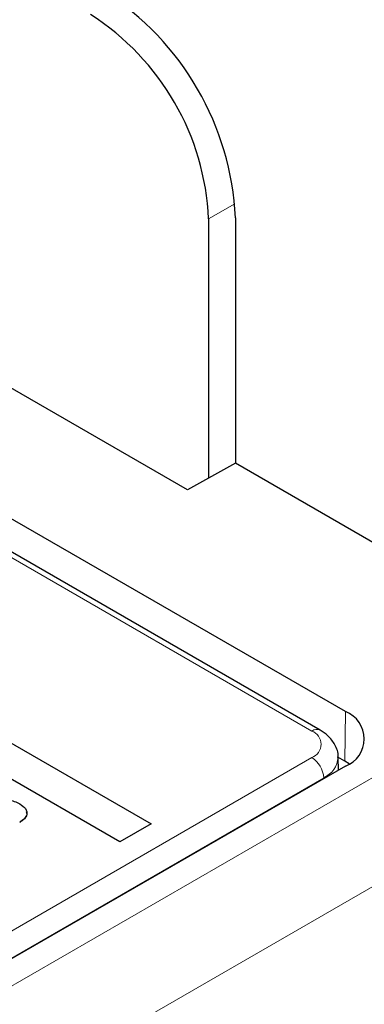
# Paper-space layout 'Blatt2' of a CAD drawing. Header units: millimetres. Extents: x 5 to 418, y 2 to 292.
# Tile 48 of 64: x 134.34 to 139.5, y 179.72 to 194.48. Entities that reach past the tile are written whole.
import ezdxf

# ---------------------------------------------------------------- set-up
doc = ezdxf.new("R2010")
doc.units = ezdxf.units.MM

psp = doc.layouts.new('Blatt2')

# ---------------------------------------------------------------- linework, layer by layer
at = {"color": 7, "linetype": 'Continuous', "lineweight": 25}
for p, q in [((139.22, 184.109), (97.501, 208.193)), ((138.842, 183.831), (97.123, 207.915)), ((136.852, 187.435), (125.361, 194.069)), ((137.17, 191.498), (137.17, 187.613)), ((137.571, 191.511), (137.571, 187.836)), ((137.571, 187.836), (136.852, 187.435)), ((139.703, 186.606), (137.571, 187.836)), ((130.828, 185.591), (136.308, 182.427)), ((135.84, 182.157), (130.36, 185.321)), ((139.209, 183.367), (139.108, 183.426)), ((139.114, 183.231), (139.11, 183.423)), ((139.274, 183.326), (139.209, 183.367)), ((139.22, 183.292), (133.387, 179.924)), ((136.308, 182.427), (135.84, 182.157))]:
    psp.add_line(p, q, dxfattribs=at)
at = {"color": 7, "linetype": 'Continuous', "lineweight": 18}
for p, q in [((138.717, 183.818), (96.998, 207.902)), ((137.563, 191.724), (137.17, 191.498)), ((133.74, 179.72), (142.685, 184.884)), ((139.209, 183.367), (139.22, 184.109)), ((143.425, 183.678), (134.447, 178.496)), ((130.409, 178.623), (138.717, 183.419)), ((138.894, 183.117), (130.634, 178.348)), ((138.894, 183.117), (138.894, 183.104))]:
    psp.add_line(p, q, dxfattribs=at)
at = {"color": 7, "linetype": 'Continuous', "lineweight": 25}
for centre, radius, start, end in [((133.322, 191.318), 4.253, 2.6054, 57.3946), ((133.332, 191.323), 3.842, 2.6054, 57.3946), ((139.065, 183.7), 0.437, 290.7832, 69.2174)]:
    psp.add_arc(centre, radius, start, end, dxfattribs=at)
at = {"color": 7, "linetype": 'Continuous', "lineweight": 18}
for centre, radius, start, end in [((138.79, 183.718), 0.124, 65.1834, 126.1558), ((138.642, 183.619), 0.213, 290.7831, 69.2169), ((138.51, 183.095), 0.385, 3.2295, 57.3486), ((138.749, 183.449), 0.362, 293.603, 355.9235)]:
    psp.add_arc(centre, radius, start, end, dxfattribs=at)
at = {"color": 7, "linetype": 'Continuous', "lineweight": 25}
for points, knots in [([(139.107, 183.422), (139.108, 183.428), (139.119, 183.492), (139.068, 183.614), (138.973, 183.745), (138.883, 183.804), (138.842, 183.831)], [0, 0, 0, 0, 0.031838, 0.385015, 0.725307, 1, 1, 1, 1]), ([(133.913, 182.734), (133.949, 182.75), (134.021, 182.783), (134.152, 182.789), (134.263, 182.766), (134.315, 182.738), (134.342, 182.725)], [0, 0, 0, 0, 0.279552, 0.558778, 0.779038, 1, 1, 1, 1]), ([(134.342, 182.725), (134.374, 182.702), (134.439, 182.658), (134.457, 182.574), (134.416, 182.502), (134.365, 182.468), (134.34, 182.45)], [0, 0, 0, 0, 0.280062, 0.55892, 0.779174, 1, 1, 1, 1]), ([(134.436, 182.608), (134.441, 182.593), (134.455, 182.557), (134.414, 182.498), (134.365, 182.463), (134.34, 182.446)], [0, 0, 0, 0, 0.242226, 0.620621, 1, 1, 1, 1])]:
    psp.add_open_spline(points, degree=3, knots=knots, dxfattribs=at)

doc.saveas('drawing.dxf')
